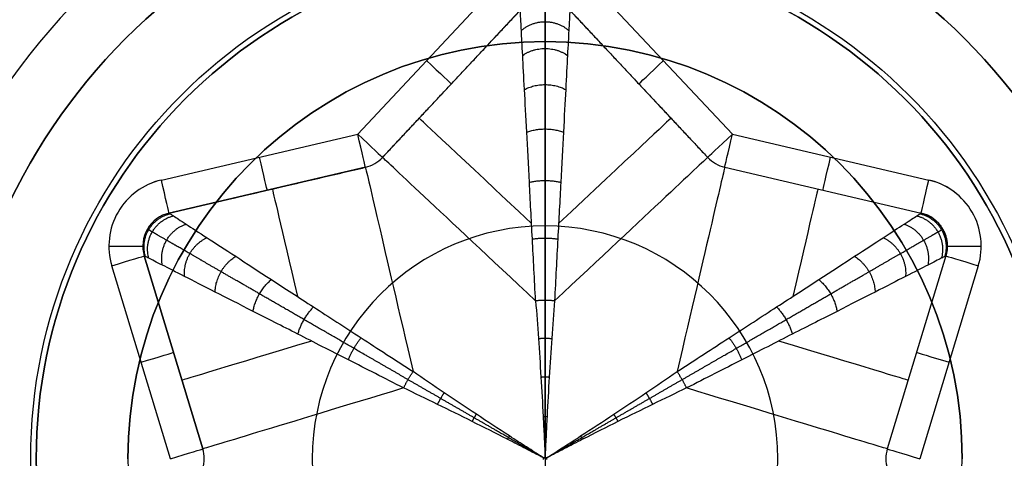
# Model space of a CAD drawing. Header units: millimetres. Extents: x -645 to 645, y -195 to 195.
# Tile 22 of 87: x -431.55 to -428.65, y -45 to -43.71. Entities that reach past the tile are written whole.
import ezdxf

# ---------------------------------------------------------------- set-up
doc = ezdxf.new("R2010")
doc.units = ezdxf.units.MM
doc.header["$MEASUREMENT"] = 0
doc.layers.add('Predefinito', color=7, linetype='Continuous', true_color=0x000000)

# ---------------------------------------------------------------- blocks, each defined once
blk = doc.blocks.new('156000095064')
at = {"layer": 'Predefinito'}
for p, q in [((-45, -430, 4.5), (-43.7705, -430, 3.7612)), ((-43.7705, -430, 3.7612), (-43.7705, -430, -3.5))]:
    blk.add_line(p, q, dxfattribs=at)
for centre, radius in [((-45, -430, 0.1306), 1.2295), ((-45, -430, 4.0877), 0.6862)]:
    blk.add_circle(centre, radius, dxfattribs=at)
for centre in [(-45, -430, -3.5), (-45, -430, 3.7612)]:
    blk.add_arc(centre, 1.2295, 270, 90, dxfattribs=at)
blk = doc.blocks.new('156000096064')
at = {"layer": 'Predefinito'}
for centre, radius in [((-45, -430, -5.431), 1.931), ((-45, -430, -4.8742), 1.75)]:
    blk.add_circle(centre, radius, dxfattribs=at)
for centre, radius, start, end in [((-45, -430, -7), 3.5, 0, 180), ((-45, -430, -4.4984), 1.75, 0, 180), ((-45, -430, -5.25), 1.75, 0, 180), ((-45, -430, -7), 3.5, 180, 0), ((-45, -430, -4.4984), 1.75, 180, 0), ((-45, -430, -5.25), 1.75, 180, 0)]:
    blk.add_arc(centre, radius, start, end, dxfattribs=at)
blk = doc.blocks.new('210000055013')
at = {"layer": 'Predefinito'}
for p, q in [((0, 1.1045, 8), (0.5688, 1.2771, 8)), ((0.029, 1.0088, 7.5), (0.5978, 1.1814, 7.5)), ((0.029, 1.0088, 7.9), (0.5978, 1.1814, 7.9)), ((0.5978, 1.1814, 7.9), (0.029, 1.0088, 7.9)), ((0.029, 1.0088, 7.7), (0.5978, 1.1814, 7.7)), ((0.5978, 1.1814, 7.5), (0.5978, 1.1814, 7.9)), ((0.6268, 1.1857, 7.5), (0.6268, 1.1857, 7.9)), ((0.7242, 1.1084, 7.9), (0.8591, 0.5296, 7.9)), ((0.7242, 1.1084, 7.9), (0.7242, 1.1084, 7.5)), ((0.8591, 0.5296, 7.9), (0.7242, 1.1084, 7.9)), ((0.7242, 1.1084, 7.7), (0.8591, 0.5296, 7.7)), ((0.8216, 1.1311, 8), (0.9565, 0.5523, 8)), ((0.3134, 1.0951, 7.5), (0.3134, 1.0951, 7.9)), ((0.7917, 0.819, 7.5), (0.7917, 0.819, 7.9)), ((0.9565, 0.5523, 8), (1.3904, 0.146, 8)), ((0.8591, 0.5296, 7.9), (0.8591, 0.5296, 7.5)), ((0.8882, 0.4793, 7.5), (0.8882, 0.4793, 7.9)), ((0.8882, 0.4793, 7.9), (1.322, 0.073, 7.9)), ((0.8882, 0.4793, 7.7), (1.322, 0.073, 7.7)), ((1.1051, 0.2761, 7.5), (1.1051, 0.2761, 7.9)), ((1.5, 0), (-1.5, 0)), ((0.0052, 0, 6.5), (-0.0052, 0, 6.5)), ((1.322, -0.073, 7.9), (0.8882, -0.4793, 7.9)), ((1.322, -0.073, 7.7), (0.8882, -0.4793, 7.7)), ((1.3904, -0.146, 8), (0.9565, -0.5523, 8)), ((1.1051, -0.2761, 7.5), (1.1051, -0.2761, 7.9)), ((0.8882, -0.4793, 7.9), (0.8882, -0.4793, 7.5)), ((0.8591, -0.5296, 7.5), (0.7242, -1.1084, 7.5)), ((0.8591, -0.5296, 7.9), (0.7242, -1.1084, 7.9)), ((0.8591, -0.5296, 7.7), (0.7242, -1.1084, 7.7)), ((0.8591, -0.5296, 7.5), (0.8591, -0.5296, 7.9)), ((0.9565, -0.5523, 8), (0.8216, -1.1311, 8)), ((0.7917, -0.819, 7.5), (0.7917, -0.819, 7.9)), ((0.5978, -1.1814, 7.9), (0.029, -1.0088, 7.9)), ((0.029, -1.0088, 7.9), (0.029, -1.0088, 7.5)), ((0.5978, -1.1814, 7.5), (0.029, -1.0088, 7.5)), ((0.5978, -1.1814, 7.7), (0.029, -1.0088, 7.7)), ((0.3134, -1.0951, 7.5), (0.3134, -1.0951, 7.9)), ((0.5688, -1.2771, 8), (0, -1.1045, 8)), ((0.7242, -1.1084, 7.5), (0.7242, -1.1084, 7.9)), ((0.5978, -1.1814, 7.9), (0.5978, -1.1814, 7.5)), ((0.6268, -1.1857, 7.5), (0.6268, -1.1857, 7.9))]:
    blk.add_line(p, q, dxfattribs=at)
for centre, radius in [((0, 0, 6.026), 1.5162), ((0, 0, 3), 1.5)]:
    blk.add_circle(centre, radius, dxfattribs=at)
for centre, radius, start, end in [((0, 0, 8), 2.75, 0, 180), ((0, 0, 6), 1.5, 0, 180), ((0, 0), 1.5, 0, 180), ((0.6268, 1.0857, 8), 0.2, 13.118, 106.882), ((0.6268, 1.0857, 7.9), 0.1, 13.118, 106.882), ((0.6268, 1.0857, 7.5), 0.1, 13.118, 106.882), ((0.6268, 1.0857, 7.7), 0.1, 13.118, 106.882), ((0.6268, 1.0857, 8), 0.2, 13.118, 25.6199), ((0, 1.1045, 7.9), 0.1, 253.118, 286.882), ((0, 1.1045, 7.5), 0.1, 253.118, 286.882), ((0, 1.1045, 7.7), 0.1, 253.118, 286.882), ((0.9565, 0.5523, 7.5), 0.1, 193.118, 226.882), ((0.9565, 0.5523, 7.9), 0.1, 193.118, 226.882), ((0.9565, 0.5523, 7.7), 0.1, 193.118, 226.882), ((0, 0, 8), 2.75, 180, 0), ((0, 0, 6), 1.5, 180, 0), ((0, 0), 1.5, 180, 0), ((0, 1.1045, 6.5), 1.1, 269.8645, 270.1355), ((0, 1.1045, 6.5), 1.1, 269.8645, 270.1355), ((0.9565, 0.5523, 6.5), 1.1, 209.8645, 210.1355), ((0.9565, 0.5523, 6.5), 1.1, 209.8645, 210.1355), ((0, -1.1045, 6.5), 1.1, 89.8645, 90.1355), ((0, -1.1045, 6.5), 1.1, 89.8645, 90.1355), ((0.9565, -0.5523, 6.5), 1.1, 149.8645, 150.1355), ((0.9565, -0.5523, 7.9), 0.1, 133.118, 166.882), ((0.9565, -0.5523, 7.5), 0.1, 133.118, 166.882), ((0.9565, -0.5523, 7.7), 0.1, 133.118, 166.882), ((0, -1.1045, 7.9), 0.1, 73.118, 106.882), ((0, -1.1045, 7.5), 0.1, 73.118, 106.882), ((0, -1.1045, 7.7), 0.1, 73.118, 106.882), ((0.6268, -1.0857, 8), 0.2, 253.118, 346.882), ((0.6268, -1.0857, 7.9), 0.1, 253.118, 346.882), ((0.6268, -1.0857, 7.7), 0.1, 253.118, 346.882), ((0.6268, -1.0857, 8), 0.2, 320.8364, 346.882)]:
    blk.add_arc(centre, radius, start, end, dxfattribs=at)
at = {"layer": 'Predefinito', "extrusion": (0.956905, 0.290401, 2.5327e-15)}
blk.add_arc((1.0569, 7.9, 0.9151), 0.1, 90, 180, dxfattribs=at)
at = {"layer": 'Predefinito', "extrusion": (1, 0, 1.11022e-16)}
for centre, start, end in [((1.2857, 7.9, 0.6268), 90, 180), ((-1.2857, 7.9, 0.6268), 0, 90)]:
    blk.add_arc(centre, 0.1, start, end, dxfattribs=at)
at = {"layer": 'Predefinito', "extrusion": (0.956905, 0.290401, 0)}
for centre, radius, start, end in [((1.0569, 7.9, 0.6179), 0.1, 90, 180), ((-0.0431, 7.5, 0.532), 1, 306.962, 0)]:
    blk.add_arc(centre, radius, start, end, dxfattribs=at)
at = {"layer": 'Predefinito', "extrusion": (0.956905, 0.290401, -7.63278e-16)}
blk.add_arc((1.0569, 7.9, 0.3207), 0.1, 90, 180, dxfattribs=at)
at = {"layer": 'Predefinito', "extrusion": (-0.226958, 0.973905, -9.54098e-15)}
blk.add_arc((-1.0569, 7.9, 0.9151), 0.1, 0, 90, dxfattribs=at)
at = {"layer": 'Predefinito', "extrusion": (0.956905, 0.290401, -2.33389e-15)}
blk.add_arc((-0.0431, 7.5, 0.3207), 1, 292.4325, 0, dxfattribs=at)
at = {"layer": 'Predefinito', "extrusion": (-0.226958, 0.973905, 0)}
for centre, radius, start, end in [((-1.0569, 7.9, 0.6179), 0.1, 0, 90), ((0.0431, 7.5, 0.6026), 1, 180, 227.5627), ((0.0431, 7.5, 0.3207), 1, 180, 247.5675)]:
    blk.add_arc(centre, radius, start, end, dxfattribs=at)
at = {"layer": 'Predefinito', "extrusion": (-0.226958, 0.973905, -2.74086e-15)}
blk.add_arc((-1.0569, 7.9, 0.3207), 0.1, 0, 90, dxfattribs=at)
at = {"layer": 'Predefinito', "extrusion": (0.729947, -0.683504, 8.70819e-15)}
blk.add_arc((1.0569, 7.9, 0.3207), 0.1, 90, 180, dxfattribs=at)
at = {"layer": 'Predefinito', "extrusion": (0.729947, -0.683504, 4.84029e-16)}
blk.add_arc((-0.0431, 7.5, 0.3207), 1, 292.4325, 0, dxfattribs=at)
at = {"layer": 'Predefinito', "extrusion": (0.729947, -0.683504, 0)}
for centre, radius, start, end in [((-0.0431, 7.5, 0.4791), 1, 303.1093, 0), ((1.0569, 7.9, 0.6179), 0.1, 90, 180)]:
    blk.add_arc(centre, radius, start, end, dxfattribs=at)
at = {"layer": 'Predefinito', "extrusion": (0.729947, 0.683504, 3.5906e-16)}
blk.add_arc((0.0431, 7.5, 0.3207), 1, 180, 247.5675, dxfattribs=at)
at = {"layer": 'Predefinito', "extrusion": (0.729947, 0.683504, 0)}
for centre, radius, start, end in [((0.0431, 7.5, 0.4791), 1, 180, 236.8907), ((-1.0569, 7.9, 0.6179), 0.1, 0, 90)]:
    blk.add_arc(centre, radius, start, end, dxfattribs=at)
at = {"layer": 'Predefinito', "extrusion": (0.226958, 0.973905, -4.93708e-16)}
blk.add_arc((0.0431, 7.5, -0.3207), 1, 180, 247.5675, dxfattribs=at)
at = {"layer": 'Predefinito', "extrusion": (0.956905, -0.290401, -1.57089e-15)}
blk.add_arc((0.0431, 7.5, 0.3207), 1, 180, 247.5675, dxfattribs=at)
at = {"layer": 'Predefinito', "extrusion": (0.729947, 0.683504, -8.65663e-15)}
blk.add_arc((-1.0569, 7.9, 0.3207), 0.1, 0, 90, dxfattribs=at)
at = {"layer": 'Predefinito', "extrusion": (0.226958, 0.973905, 4.30592e-16)}
blk.add_arc((-1.0569, 7.9, -0.3207), 0.1, 0, 90, dxfattribs=at)
at = {"layer": 'Predefinito', "extrusion": (0.956905, -0.290401, 0)}
for centre, radius, start, end in [((0.0431, 7.5, 0.532), 1, 180, 233.038), ((-1.0569, 7.9, 0.6179), 0.1, 0, 90)]:
    blk.add_arc(centre, radius, start, end, dxfattribs=at)
at = {"layer": 'Predefinito', "extrusion": (0.226958, 0.973905, 0)}
for centre, radius, start, end in [((0.0431, 7.5, -0.6026), 1, 180, 227.5627), ((-1.0569, 7.9, -0.6179), 0.1, 0, 90)]:
    blk.add_arc(centre, radius, start, end, dxfattribs=at)
at = {"layer": 'Predefinito', "extrusion": (0.956905, -0.290401, 2.29089e-15)}
blk.add_arc((-1.0569, 7.9, 0.3207), 0.1, 360, 90, dxfattribs=at)
at = {"layer": 'Predefinito', "extrusion": (0.226958, 0.973905, 5.08093e-15)}
blk.add_arc((-1.0569, 7.9, -0.9151), 0.1, 0, 90, dxfattribs=at)
at = {"layer": 'Predefinito', "extrusion": (0.956905, -0.290401, 1.97142e-15)}
blk.add_arc((-1.0569, 7.9, 0.9151), 0.1, 0, 90, dxfattribs=at)
at = {"layer": 'Predefinito'}
for points, knots in [([(0.2086, 0.4171, 6.5757), (0.2372, 0.4732, 6.5944), (0.2649, 0.5276, 6.6165), (0.318, 0.6319, 6.667), (0.3434, 0.6817, 6.6953), (0.3912, 0.7757, 6.7576), (0.4137, 0.8198, 6.7915), (0.4553, 0.9014, 6.8643), (0.4743, 0.9389, 6.9031), (0.5087, 1.0065, 6.9848), (0.524, 1.0365, 7.0276), (0.5505, 1.0885, 7.1165), (0.5617, 1.1104, 7.1624), (0.5796, 1.1457, 7.2565), (0.5864, 1.1591, 7.3045), (0.5933, 1.1725, 7.3774), (0.595, 1.1758, 7.4019), (0.5972, 1.1803, 7.4509), (0.5978, 1.1814, 7.4754), (0.5978, 1.1814, 7.5)], [-1.38891, -1.38891, -1.38891, -1.38891, -1.215296, -1.215296, -1.041683, -1.041683, -0.868069, -0.868069, -0.694455, -0.694455, -0.520841, -0.520841, -0.347228, -0.347228, -0.173614, -0.173614, -0.086807, -0.086807, 0, 0, 0, 0]), ([(0.7242, 1.1084, 7.5), (0.7242, 1.1084, 7.4754), (0.7236, 1.1074, 7.4509), (0.7208, 1.1032, 7.4019), (0.7188, 1.1, 7.3774), (0.7106, 1.0874, 7.3045), (0.7024, 1.0749, 7.2565), (0.6808, 1.0416, 7.1624), (0.6674, 1.021, 7.1165), (0.6356, 0.9721, 7.0276), (0.6173, 0.9438, 6.9848), (0.576, 0.8803, 6.9031), (0.553, 0.845, 6.8643), (0.5031, 0.7682, 6.7915), (0.4761, 0.7266, 6.7576), (0.4187, 0.6382, 6.6953), (0.3882, 0.5913, 6.667), (0.3245, 0.4932, 6.6165), (0.2912, 0.442, 6.5944), (0.2569, 0.3892, 6.5757)], [0, 0, 0, 0, 0.086807, 0.086807, 0.173614, 0.173614, 0.347228, 0.347228, 0.520841, 0.520841, 0.694455, 0.694455, 0.868069, 0.868069, 1.041683, 1.041683, 1.215296, 1.215296, 1.38891, 1.38891, 1.38891, 1.38891]), ([(0.0026, 0.0045, 6.5), (0.0049, 0.0089, 6.5), (0.0072, 0.0133, 6.5), (0.0118, 0.0223, 6.5001), (0.0141, 0.0267, 6.5002), (0.021, 0.04, 6.5006), (0.0256, 0.0489, 6.5009), (0.0392, 0.0754, 6.5023), (0.0483, 0.093, 6.5037), (0.0751, 0.1456, 6.509), (0.0927, 0.1804, 6.5143), (0.127, 0.2492, 6.5276), (0.1439, 0.2833, 6.5357), (0.1768, 0.3508, 6.5542), (0.1929, 0.3841, 6.5645), (0.2086, 0.4171, 6.5757)], [0, 0, 0, 0, 0.0146614, 0.0146614, 0.0293228, 0.0293228, 0.0586456, 0.0586456, 0.1172912, 0.1172912, 0.2345823, 0.2345823, 0.3518735, 0.3518735, 0.4691647, 0.4691647, 0.4691647, 0.4691647]), ([(0.0026, 0.0045, 6.5), (0.0053, 0.0087, 6.5), (0.008, 0.0129, 6.5), (0.0134, 0.0214, 6.5001), (0.0161, 0.0256, 6.5002), (0.0242, 0.0382, 6.5006), (0.0295, 0.0466, 6.5009), (0.0457, 0.0717, 6.5023), (0.0564, 0.0883, 6.5037), (0.0886, 0.1378, 6.509), (0.1099, 0.1704, 6.5143), (0.1523, 0.2346, 6.5276), (0.1734, 0.2663, 6.5357), (0.2153, 0.3285, 6.5542), (0.2362, 0.3591, 6.5645), (0.2569, 0.3892, 6.5757)], [0, 0, 0, 0, 0.0146614, 0.0146614, 0.0293228, 0.0293228, 0.0586456, 0.0586456, 0.1172912, 0.1172912, 0.2345823, 0.2345823, 0.3518735, 0.3518735, 0.4691647, 0.4691647, 0.4691647, 0.4691647]), ([(0.4655, 0.0279, 6.5757), (0.5284, 0.0312, 6.5944), (0.5894, 0.0344, 6.6165), (0.7062, 0.0405, 6.667), (0.7621, 0.0435, 6.6953), (0.8673, 0.049, 6.7576), (0.9168, 0.0516, 6.7915), (1.0083, 0.0565, 6.8643), (1.0503, 0.0587, 6.9031), (1.126, 0.0627, 6.9848), (1.1597, 0.0644, 7.0276), (1.2179, 0.0675, 7.1165), (1.2425, 0.0688, 7.1624), (1.2821, 0.0709, 7.2565), (1.297, 0.0717, 7.3045), (1.312, 0.0725, 7.3774), (1.3158, 0.0727, 7.4019), (1.3208, 0.0729, 7.4509), (1.322, 0.073, 7.4754), (1.322, 0.073, 7.5)], [-1.38891, -1.38891, -1.38891, -1.38891, -1.215296, -1.215296, -1.041683, -1.041683, -0.868069, -0.868069, -0.694455, -0.694455, -0.520841, -0.520841, -0.347228, -0.347228, -0.173614, -0.173614, -0.086807, -0.086807, 0, 0, 0, 0]), ([(0.4655, 0.0279, 6.5757), (0.4291, 0.025, 6.5645), (0.3922, 0.0222, 6.5542), (0.3173, 0.017, 6.5357), (0.2793, 0.0146, 6.5276), (0.2025, 0.0099, 6.5143), (0.1637, 0.0078, 6.509), (0.1047, 0.0047, 6.5037), (0.0849, 0.0037, 6.5023), (0.0551, 0.0023, 6.5009), (0.0452, 0.0018, 6.5006), (0.0302, 0.0011, 6.5002), (0.0252, 0.0009, 6.5001), (0.0152, 0.0004, 6.5), (0.0101, 0.0002, 6.5), (0.0052, 0, 6.5)], [-0.4691647, -0.4691647, -0.4691647, -0.4691647, -0.3518735, -0.3518735, -0.2345823, -0.2345823, -0.1172912, -0.1172912, -0.0586456, -0.0586456, -0.0293228, -0.0293228, -0.0146614, -0.0146614, 0, 0, 0, 0]), ([(0.0026, -0.0045, 6.5), (0.0053, -0.0087, 6.5), (0.008, -0.0129, 6.5), (0.0134, -0.0214, 6.5001), (0.0161, -0.0256, 6.5002), (0.0242, -0.0382, 6.5006), (0.0295, -0.0466, 6.5009), (0.0457, -0.0717, 6.5023), (0.0564, -0.0883, 6.5037), (0.0886, -0.1378, 6.509), (0.1099, -0.1704, 6.5143), (0.1523, -0.2346, 6.5276), (0.1734, -0.2663, 6.5357), (0.2153, -0.3285, 6.5542), (0.2362, -0.3591, 6.5645), (0.2569, -0.3892, 6.5757)], [0, 0, 0, 0, 0.0146614, 0.0146614, 0.0293228, 0.0293228, 0.0586456, 0.0586456, 0.1172912, 0.1172912, 0.2345823, 0.2345823, 0.3518735, 0.3518735, 0.4691647, 0.4691647, 0.4691647, 0.4691647]), ([(0.2086, -0.4171, 6.5757), (0.1929, -0.3841, 6.5645), (0.1768, -0.3508, 6.5542), (0.1439, -0.2833, 6.5357), (0.127, -0.2492, 6.5276), (0.0927, -0.1804, 6.5143), (0.0751, -0.1456, 6.509), (0.0483, -0.093, 6.5037), (0.0392, -0.0754, 6.5023), (0.0256, -0.0489, 6.5009), (0.021, -0.04, 6.5006), (0.0141, -0.0267, 6.5002), (0.0118, -0.0223, 6.5001), (0.0072, -0.0133, 6.5), (0.0049, -0.0089, 6.5), (0.0026, -0.0045, 6.5)], [-0.4691647, -0.4691647, -0.4691647, -0.4691647, -0.3518735, -0.3518735, -0.2345823, -0.2345823, -0.1172912, -0.1172912, -0.0586456, -0.0586456, -0.0293228, -0.0293228, -0.0146614, -0.0146614, 0, 0, 0, 0]), ([(0.4655, -0.0279, 6.5757), (0.4291, -0.025, 6.5645), (0.3922, -0.0222, 6.5542), (0.3173, -0.017, 6.5357), (0.2793, -0.0146, 6.5276), (0.2025, -0.0099, 6.5143), (0.1637, -0.0078, 6.509), (0.1047, -0.0047, 6.5037), (0.0849, -0.0037, 6.5023), (0.0551, -0.0023, 6.5009), (0.0452, -0.0018, 6.5006), (0.0302, -0.0011, 6.5002), (0.0252, -0.0009, 6.5001), (0.0152, -0.0004, 6.5), (0.0101, -0.0002, 6.5), (0.0052, 0, 6.5)], [-0.4691647, -0.4691647, -0.4691647, -0.4691647, -0.3518735, -0.3518735, -0.2345823, -0.2345823, -0.1172912, -0.1172912, -0.0586456, -0.0586456, -0.0293228, -0.0293228, -0.0146614, -0.0146614, 0, 0, 0, 0]), ([(1.322, -0.073, 7.5), (1.322, -0.073, 7.4754), (1.3208, -0.0729, 7.4509), (1.3158, -0.0727, 7.4019), (1.312, -0.0725, 7.3774), (1.297, -0.0717, 7.3045), (1.2821, -0.0709, 7.2565), (1.2425, -0.0688, 7.1624), (1.2179, -0.0675, 7.1165), (1.1597, -0.0644, 7.0276), (1.126, -0.0627, 6.9848), (1.0503, -0.0587, 6.9031), (1.0083, -0.0565, 6.8643), (0.9168, -0.0516, 6.7915), (0.8673, -0.049, 6.7576), (0.7621, -0.0435, 6.6953), (0.7062, -0.0405, 6.667), (0.5894, -0.0344, 6.6165), (0.5284, -0.0312, 6.5944), (0.4655, -0.0279, 6.5757)], [0, 0, 0, 0, 0.086807, 0.086807, 0.173614, 0.173614, 0.347228, 0.347228, 0.520841, 0.520841, 0.694455, 0.694455, 0.868069, 0.868069, 1.041683, 1.041683, 1.215296, 1.215296, 1.38891, 1.38891, 1.38891, 1.38891]), ([(0.2569, -0.3892, 6.5757), (0.2912, -0.442, 6.5944), (0.3245, -0.4932, 6.6165), (0.3882, -0.5913, 6.667), (0.4187, -0.6382, 6.6953), (0.4761, -0.7266, 6.7576), (0.5031, -0.7682, 6.7915), (0.553, -0.845, 6.8643), (0.576, -0.8803, 6.9031), (0.6173, -0.9438, 6.9848), (0.6356, -0.9721, 7.0276), (0.6674, -1.021, 7.1165), (0.6808, -1.0416, 7.1624), (0.7024, -1.0749, 7.2565), (0.7106, -1.0874, 7.3045), (0.7188, -1.1, 7.3774), (0.7208, -1.1032, 7.4019), (0.7236, -1.1074, 7.4509), (0.7242, -1.1084, 7.4754), (0.7242, -1.1084, 7.5)], [-1.38891, -1.38891, -1.38891, -1.38891, -1.215296, -1.215296, -1.041683, -1.041683, -0.868069, -0.868069, -0.694455, -0.694455, -0.520841, -0.520841, -0.347228, -0.347228, -0.173614, -0.173614, -0.086807, -0.086807, 0, 0, 0, 0]), ([(0.5978, -1.1814, 7.5), (0.5978, -1.1814, 7.4754), (0.5972, -1.1803, 7.4509), (0.595, -1.1758, 7.4019), (0.5933, -1.1725, 7.3774), (0.5864, -1.1591, 7.3045), (0.5796, -1.1457, 7.2565), (0.5617, -1.1104, 7.1624), (0.5505, -1.0885, 7.1165), (0.524, -1.0365, 7.0276), (0.5087, -1.0065, 6.9848), (0.4743, -0.9389, 6.9031), (0.4553, -0.9014, 6.8643), (0.4137, -0.8198, 6.7915), (0.3912, -0.7757, 6.7576), (0.3434, -0.6817, 6.6953), (0.318, -0.6319, 6.667), (0.2649, -0.5276, 6.6165), (0.2372, -0.4732, 6.5944), (0.2086, -0.4171, 6.5757)], [0, 0, 0, 0, 0.086807, 0.086807, 0.173614, 0.173614, 0.347228, 0.347228, 0.520841, 0.520841, 0.694455, 0.694455, 0.868069, 0.868069, 1.041683, 1.041683, 1.215296, 1.215296, 1.38891, 1.38891, 1.38891, 1.38891])]:
    blk.add_open_spline(points, degree=3, knots=knots, dxfattribs=at)
for points, weights, knots in [([(0.2333, 0.4041, 6.5719), (0.2651, 0.4592, 6.5898), (0.2959, 0.5125, 6.611), (0.355, 0.615, 6.6593), (0.3834, 0.6641, 6.6867), (0.4372, 0.7573, 6.7469), (0.4626, 0.8013, 6.7799), (0.5099, 0.8831, 6.8511), (0.5317, 0.921, 6.8894), (0.5714, 0.9897, 6.9705), (0.5892, 1.0205, 7.0134), (0.6203, 1.0743, 7.1031), (0.6335, 1.0972, 7.1499), (0.6549, 1.1344, 7.2465), (0.6631, 1.1485, 7.2961), (0.6713, 1.1628, 7.3719), (0.6734, 1.1663, 7.3974), (0.6762, 1.1711, 7.4486), (0.6768, 1.1723, 7.4743), (0.6768, 1.1723, 7.5)], [0.980211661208, 0.975405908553, 0.969807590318, 0.957369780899, 0.950528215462, 0.936051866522, 0.928416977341, 0.912930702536, 0.905079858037, 0.88985863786, 0.882490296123, 0.869015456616, 0.862913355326, 0.852742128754, 0.848679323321, 0.844556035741, 0.843508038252, 0.84210587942, 0.841751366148, 0.841751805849], [5.103911, 5.103911, 5.103911, 5.103911, 5.25132, 5.25132, 5.398729, 5.398729, 5.546139, 5.546139, 5.693548, 5.693548, 5.840957, 5.840957, 5.988367, 5.988367, 6.135776, 6.135776, 6.209481, 6.209481, 6.283185, 6.283185, 6.283185, 6.283185]), ([(0.0026, 0.0045, 6.5), (0.0051, 0.0088, 6.5), (0.0076, 0.0131, 6.5), (0.0126, 0.0218, 6.5001), (0.0151, 0.0261, 6.5002), (0.0226, 0.0391, 6.5006), (0.0276, 0.0477, 6.5009), (0.0425, 0.0736, 6.5023), (0.0524, 0.0907, 6.5036), (0.0819, 0.1418, 6.5088), (0.1013, 0.1755, 6.5138), (0.1398, 0.2421, 6.5266), (0.1588, 0.2751, 6.5343), (0.1964, 0.3402, 6.5518), (0.215, 0.3724, 6.5616), (0.2333, 0.4041, 6.5719)], [1, 1.00000002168, 0.999996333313, 0.999981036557, 0.999969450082, 0.999922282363, 0.999874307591, 0.99967577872, 0.999470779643, 0.998592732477, 0.997659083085, 0.994797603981, 0.992868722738, 0.987652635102, 0.984362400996, 0.980211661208], [0, 0, 0, 0, 0.0146614, 0.0146614, 0.0293228, 0.0293228, 0.0586456, 0.0586456, 0.1172912, 0.1172912, 0.2345823, 0.2345823, 0.3518735, 0.3518735, 0.4691647, 0.4691647, 0.4691647, 0.4691647]), ([(0.0052, 0, 6.5), (0.0101, 0, 6.5), (0.0152, 0, 6.5), (0.0252, 0, 6.5001), (0.0302, 0, 6.5002), (0.0452, 0, 6.5006), (0.0551, 0, 6.5009), (0.0849, 0, 6.5023), (0.1047, 0, 6.5036), (0.1637, 0, 6.5088), (0.2026, 0, 6.5138), (0.2796, 0, 6.5266), (0.3177, 0, 6.5343), (0.3929, 0, 6.5518), (0.4301, 0, 6.5616), (0.4666, 0, 6.5719)], [1, 1.00000002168, 0.999996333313, 0.999981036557, 0.999969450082, 0.999922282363, 0.999874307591, 0.99967577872, 0.999470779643, 0.998592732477, 0.997659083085, 0.994797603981, 0.992868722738, 0.987652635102, 0.984362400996, 0.980211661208], [0, 0, 0, 0, 0.0146614, 0.0146614, 0.0293228, 0.0293228, 0.0586456, 0.0586456, 0.1172912, 0.1172912, 0.2345823, 0.2345823, 0.3518735, 0.3518735, 0.4691647, 0.4691647, 0.4691647, 0.4691647]), ([(0.4666, 0, 6.5719), (0.5302, 0, 6.5898), (0.5918, 0, 6.611), (0.7101, 0, 6.6593), (0.7669, 0, 6.6867), (0.8744, 0, 6.7469), (0.9252, 0, 6.7799), (1.0198, 0, 6.8511), (1.0635, 0, 6.8894), (1.1429, 0, 6.9705), (1.1784, 0, 7.0134), (1.2405, 0, 7.1031), (1.2669, 0, 7.1499), (1.3099, 0, 7.2465), (1.3262, 0, 7.2961), (1.3426, 0, 7.3719), (1.3468, 0, 7.3974), (1.3523, 0, 7.4486), (1.3537, 0, 7.4743), (1.3537, 0, 7.5)], [0.980211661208, 0.975405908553, 0.969807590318, 0.957369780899, 0.950528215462, 0.936051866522, 0.928416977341, 0.912930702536, 0.905079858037, 0.88985863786, 0.882490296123, 0.869015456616, 0.862913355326, 0.852742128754, 0.848679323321, 0.844556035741, 0.843508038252, 0.84210587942, 0.841751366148, 0.841751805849], [5.103911, 5.103911, 5.103911, 5.103911, 5.25132, 5.25132, 5.398729, 5.398729, 5.546139, 5.546139, 5.693548, 5.693548, 5.840957, 5.840957, 5.988367, 5.988367, 6.135776, 6.135776, 6.209481, 6.209481, 6.283185, 6.283185, 6.283185, 6.283185]), ([(0.0026, -0.0045, 6.5), (0.0051, -0.0088, 6.5), (0.0076, -0.0131, 6.5), (0.0126, -0.0218, 6.5001), (0.0151, -0.0261, 6.5002), (0.0226, -0.0391, 6.5006), (0.0276, -0.0477, 6.5009), (0.0425, -0.0736, 6.5023), (0.0524, -0.0907, 6.5036), (0.0819, -0.1418, 6.5088), (0.1013, -0.1755, 6.5138), (0.1398, -0.2421, 6.5266), (0.1588, -0.2751, 6.5343), (0.1964, -0.3402, 6.5518), (0.215, -0.3724, 6.5616), (0.2333, -0.4041, 6.5719)], [1, 1.00000002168, 0.999996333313, 0.999981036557, 0.999969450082, 0.999922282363, 0.999874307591, 0.99967577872, 0.999470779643, 0.998592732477, 0.997659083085, 0.994797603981, 0.992868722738, 0.987652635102, 0.984362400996, 0.980211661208], [0, 0, 0, 0, 0.0146614, 0.0146614, 0.0293228, 0.0293228, 0.0586456, 0.0586456, 0.1172912, 0.1172912, 0.2345823, 0.2345823, 0.3518735, 0.3518735, 0.4691647, 0.4691647, 0.4691647, 0.4691647]), ([(0.2333, -0.4041, 6.5719), (0.2651, -0.4592, 6.5898), (0.2959, -0.5125, 6.611), (0.355, -0.615, 6.6593), (0.3834, -0.6641, 6.6867), (0.4372, -0.7573, 6.7469), (0.4626, -0.8013, 6.7799), (0.5099, -0.8831, 6.8511), (0.5317, -0.921, 6.8894), (0.5714, -0.9897, 6.9705), (0.5892, -1.0205, 7.0134), (0.6203, -1.0743, 7.1031), (0.6335, -1.0972, 7.1499), (0.6549, -1.1344, 7.2465), (0.6631, -1.1485, 7.2961), (0.6713, -1.1628, 7.3719), (0.6734, -1.1663, 7.3974), (0.6762, -1.1711, 7.4486), (0.6768, -1.1723, 7.4743), (0.6768, -1.1723, 7.5)], [0.980211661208, 0.975405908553, 0.969807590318, 0.957369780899, 0.950528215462, 0.936051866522, 0.928416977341, 0.912930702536, 0.905079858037, 0.88985863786, 0.882490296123, 0.869015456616, 0.862913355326, 0.852742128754, 0.848679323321, 0.844556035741, 0.843508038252, 0.84210587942, 0.841751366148, 0.841751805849], [5.103911, 5.103911, 5.103911, 5.103911, 5.25132, 5.25132, 5.398729, 5.398729, 5.546139, 5.546139, 5.693548, 5.693548, 5.840957, 5.840957, 5.988367, 5.988367, 6.135776, 6.135776, 6.209481, 6.209481, 6.283185, 6.283185, 6.283185, 6.283185])]:
    blk.add_rational_spline(points, weights, degree=3, knots=knots, dxfattribs=at)
for points, weights in [([(0.591, 1.168, 7.3531), (0.6903, 1.1957, 7.3371), (0.716, 1.0958, 7.3531)], [1, 0.691860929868, 1]), ([(0.5961, 1.1781, 7.4264), (0.6976, 1.2082, 7.4181), (0.7222, 1.1053, 7.4264)], [1, 0.685613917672, 1]), ([(0.5707, 1.1281, 7.2094), (0.6623, 1.1471, 7.1818), (0.6916, 1.0582, 7.2094)], [1, 0.71565548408, 1]), ([(0.5373, 1.0625, 7.072), (0.6182, 1.0708, 7.0391), (0.6515, 0.9965, 7.072)], [1, 0.751505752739, 1]), ([(0.4915, 0.9727, 6.9439), (0.5606, 0.971, 6.9116), (0.5966, 0.912, 6.9439)], [1, 0.794938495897, 1]), ([(0.4345, 0.8606, 6.8279), (0.4917, 0.8517, 6.8002), (0.5281, 0.8066, 6.8279)], [1, 0.841347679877, 1]), ([(0.3673, 0.7287, 6.7264), (0.4132, 0.7158, 6.7054), (0.4474, 0.6824, 6.7264)], [1, 0.886580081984, 1]), ([(0.2915, 0.5797, 6.6417), (0.3268, 0.566, 6.6277), (0.3563, 0.5423, 6.6417)], [1, 0.927177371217, 1]), ([(0.2086, 0.4171, 6.5757), (0.2338, 0.405, 6.5679), (0.2569, 0.3892, 6.5757)], [1, 0.960423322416, 1]), ([(0.1604, 0.317, 6.5449), (0.1778, 0.308, 6.5411), (0.1944, 0.2974, 6.5449)], [1, 0.98052135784, 1]), ([(0.1099, 0.2148, 6.5209), (0.1206, 0.2089, 6.5194), (0.1311, 0.2025, 6.5209)], [1, 0.992456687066, 1]), ([(0.0572, 0.1106, 6.5055), (0.0622, 0.1077, 6.5051), (0.0671, 0.1048, 6.5055)], [1, 0.998356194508, 1]), ([(1.0882, 0.0607, 6.9439), (1.1213, 0, 6.9116), (1.0882, -0.0607, 6.9439)], [1, 0.794938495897, 1]), ([(1.1888, 0.066, 7.072), (1.2364, 0, 7.0391), (1.1888, -0.066, 7.072)], [1, 0.751505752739, 1]), ([(1.2623, 0.0698, 7.2094), (1.3246, 0, 7.1818), (1.2623, -0.0698, 7.2094)], [1, 0.71565548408, 1]), ([(0.0164, 0.0311, 6.5004), (0.0176, 0.0305, 6.5003), (0.0188, 0.0298, 6.5004)], [1, 0.999907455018, 1]), ([(0.0301, 0.0577, 6.5014), (0.0325, 0.0563, 6.5013), (0.0349, 0.055, 6.5014)], [1, 0.999616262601, 1]), ([(0.6478, 0.0375, 6.6417), (0.6535, 0, 6.6277), (0.6478, -0.0375, 6.6417)], [1, 0.927177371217, 1]), ([(0.8147, 0.0463, 6.7264), (0.8265, 0, 6.7054), (0.8147, -0.0463, 6.7264)], [1, 0.886580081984, 1]), ([(0.9626, 0.054, 6.8279), (0.9834, 0, 6.8002), (0.9626, -0.054, 6.8279)], [1, 0.841347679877, 1]), ([(0.0095, 0.0178, 6.5001), (0.0101, 0.0175, 6.5001), (0.0107, 0.0171, 6.5001)], [1, 0.999977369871, 1]), ([(0.0202, 0.0007, 6.5001), (0.0202, 0, 6.5001), (0.0202, -0.0007, 6.5001)], [1, 0.999977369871, 1]), ([(0.0352, 0.0014, 6.5004), (0.0352, 0, 6.5003), (0.0352, -0.0014, 6.5004)], [1, 0.999907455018, 1]), ([(0.0651, 0.0028, 6.5014), (0.0651, 0, 6.5013), (0.0651, -0.0028, 6.5014)], [1, 0.999616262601, 1]), ([(0.1244, 0.0057, 6.5055), (0.1244, 0, 6.5051), (0.1244, -0.0057, 6.5055)], [1, 0.998356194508, 1]), ([(0.2409, 0.0123, 6.5209), (0.2412, 0, 6.5194), (0.2409, -0.0123, 6.5209)], [1, 0.992456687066, 1]), ([(0.3547, 0.0196, 6.5449), (0.3556, 0, 6.5411), (0.3547, -0.0196, 6.5449)], [1, 0.98052135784, 1]), ([(0.4655, -0.0279, 6.5757), (0.4677, 0, 6.5679), (0.4655, 0.0279, 6.5757)], [1, 0.960423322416, 1]), ([(0.0107, -0.0171, 6.5001), (0.0101, -0.0175, 6.5001), (0.0095, -0.0178, 6.5001)], [1, 0.999977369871, 1]), ([(0.0188, -0.0298, 6.5004), (0.0176, -0.0305, 6.5003), (0.0164, -0.0311, 6.5004)], [1, 0.999907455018, 1]), ([(0.0349, -0.055, 6.5014), (0.0325, -0.0563, 6.5013), (0.0301, -0.0577, 6.5014)], [1, 0.999616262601, 1]), ([(0.0671, -0.1048, 6.5055), (0.0622, -0.1077, 6.5051), (0.0572, -0.1106, 6.5055)], [1, 0.998356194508, 1]), ([(0.1311, -0.2025, 6.5209), (0.1206, -0.2089, 6.5194), (0.1099, -0.2148, 6.5209)], [1, 0.992456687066, 1]), ([(0.1944, -0.2974, 6.5449), (0.1778, -0.308, 6.5411), (0.1604, -0.317, 6.5449)], [1, 0.98052135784, 1]), ([(0.2086, -0.4171, 6.5757), (0.2338, -0.405, 6.5679), (0.2569, -0.3892, 6.5757)], [1, 0.960423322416, 1]), ([(0.3563, -0.5423, 6.6417), (0.3268, -0.566, 6.6277), (0.2915, -0.5797, 6.6417)], [1, 0.927177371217, 1]), ([(0.4474, -0.6824, 6.7264), (0.4132, -0.7158, 6.7054), (0.3673, -0.7287, 6.7264)], [1, 0.886580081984, 1]), ([(0.5281, -0.8066, 6.8279), (0.4917, -0.8517, 6.8002), (0.4345, -0.8606, 6.8279)], [1, 0.841347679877, 1]), ([(0.5966, -0.912, 6.9439), (0.5606, -0.971, 6.9116), (0.4915, -0.9727, 6.9439)], [1, 0.794938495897, 1]), ([(0.6515, -0.9965, 7.072), (0.6182, -1.0708, 7.0391), (0.5373, -1.0625, 7.072)], [1, 0.751505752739, 1]), ([(0.6916, -1.0582, 7.2094), (0.6623, -1.1471, 7.1818), (0.5707, -1.1281, 7.2094)], [1, 0.71565548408, 1]), ([(0.716, -1.0958, 7.3531), (0.6903, -1.1957, 7.3371), (0.591, -1.168, 7.3531)], [1, 0.691860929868, 1]), ([(0.7222, -1.1053, 7.4264), (0.6976, -1.2082, 7.4181), (0.5961, -1.1781, 7.4264)], [1, 0.685613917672, 1]), ([(0.7242, -1.1084, 7.5), (0.7, -1.2124, 7.5), (0.5978, -1.1814, 7.5)], [1, 0.683503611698, 1])]:
    blk.add_rational_spline(points, weights, degree=2, dxfattribs=at)
for points in [[(0.7242, 1.1084, 7.5), (0.7917, 0.819, 7.5), (0.8591, 0.5296, 7.5)], [(0.029, 1.0088, 7.9), (0.029, 1.0088, 7.7), (0.029, 1.0088, 7.5)], [(0.8882, 0.4793, 7.5), (1.1051, 0.2761, 7.5), (1.322, 0.073, 7.5)], [(1.322, -0.073, 7.5), (1.1051, -0.2761, 7.5), (0.8882, -0.4793, 7.5)]]:
    blk.add_open_spline(points, degree=2, dxfattribs=at)
blk = doc.blocks.new('Assem1')
at = {"layer": 'Predefinito', "extrusion": (-2.22045e-16, 1.06532e-15, -1), "rotation": 90.00000000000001}
blk.add_blockref('156000095064', (0, 0, 601), dxfattribs=at)
at = {"layer": 'Predefinito', "extrusion": (-2.22045e-16, 1.06909e-15, -1), "rotation": 90.00000000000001}
blk.add_blockref('156000096064', (0, 0, 602), dxfattribs=at)
at = {"layer": 'Predefinito', "rotation": 90}
blk.add_blockref('210000055013', (-430, -45, -603), dxfattribs=at)

msp = doc.modelspace()

# ---------------------------------------------------------------- block references
at = {"layer": 'Predefinito'}
msp.add_blockref('Assem1', (0, 0), dxfattribs=at)

doc.saveas('drawing.dxf')
